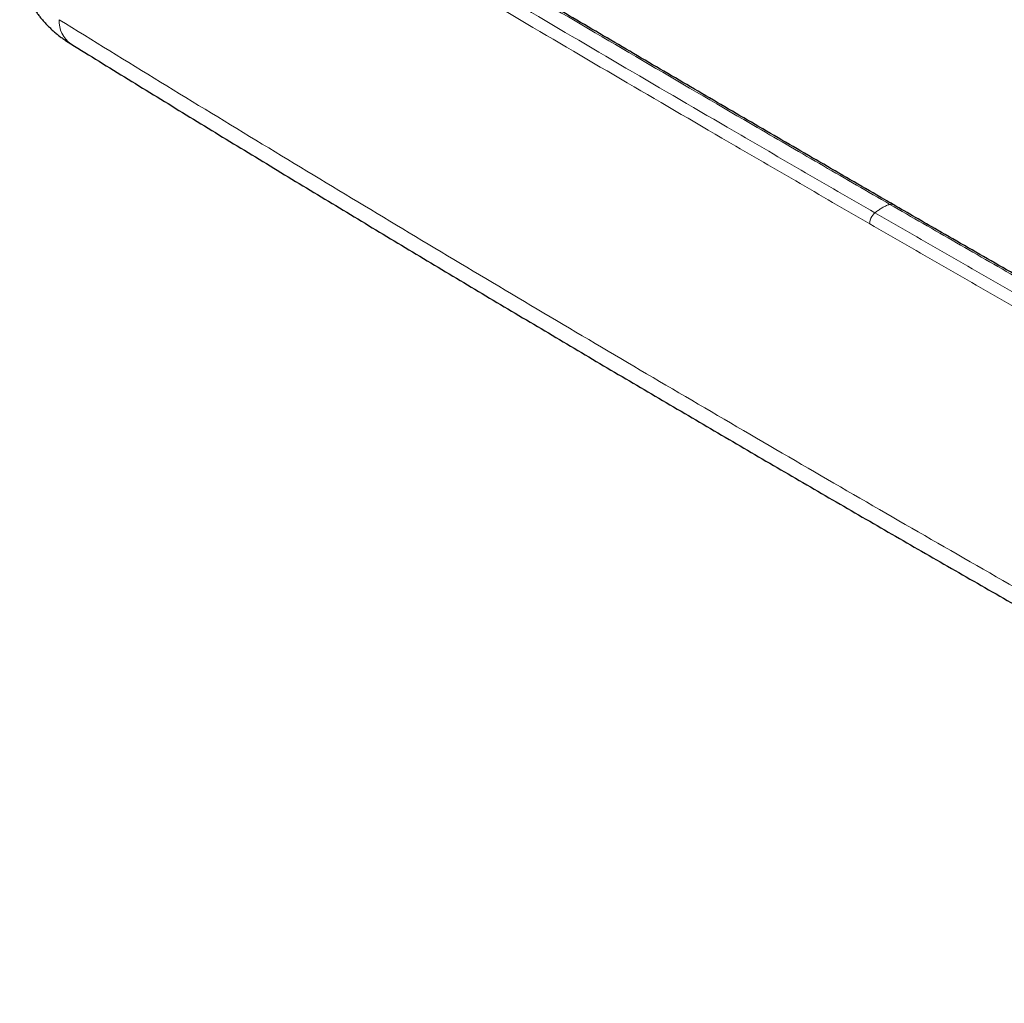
# Model space of a CAD drawing. Header units: millimetres. Extents: x 8 to 1132, y 12 to 2282.
# Tile 4 of 54: x 905 to 987, y 339 to 421. Entities that reach past the tile are written whole.
import ezdxf

# ---------------------------------------------------------------- set-up
doc = ezdxf.new("R2010")
doc.units = ezdxf.units.MM

msp = doc.modelspace()

# ---------------------------------------------------------------- linework, layer by layer
at = {"color": 8, "linetype": 'Continuous', "lineweight": 0}
msp.add_line((977.607, 406.002), (977.623, 405.994), dxfattribs=at)
for centre, radius, start, end in [((910.539, 421.301), 2.389, 177.93133, 234.12546), ((976.823, 404.368), 1.156, 147.71552, 178.70218)]:
    msp.add_arc(centre, radius, start, end, dxfattribs=at)
for points, knots in [([(908.307, 446.842), (909.779, 445.951), (914.196, 443.278), (921.578, 438.834), (930.465, 433.516), (939.381, 428.215), (948.325, 422.93), (957.298, 417.661), (965.133, 413.089), (971.819, 409.206), (975.506, 407.076), (977.349, 406.01)], [0, 0, 0, 0, 0.064743, 0.194229, 0.323716, 0.453202, 0.582689, 0.712175, 0.841663, 0.920831, 1, 1, 1, 1]), ([(976.112, 405.3), (974.057, 406.488), (969.946, 408.864), (962.841, 412.993), (954.797, 417.691), (947.323, 422.084), (939.866, 426.487), (932.427, 430.9), (923.733, 436.09), (915.269, 441.173), (909.782, 444.491), (907.039, 446.15)], [0, 0, 0, 0, 0.088223, 0.176447, 0.305888, 0.43533, 0.50005, 0.629492, 0.758933, 0.879466, 1, 1, 1, 1]), ([(906.585, 445.25), (909.329, 443.591), (914.816, 440.272), (923.282, 435.189), (931.976, 429.998), (939.416, 425.584), (946.874, 421.18), (954.35, 416.787), (962.395, 412.089), (969.502, 407.958), (973.613, 405.582), (975.668, 404.395)], [0, 0, 0, 0, 0.120533, 0.241067, 0.370508, 0.49995, 0.56467, 0.694111, 0.823553, 0.911776, 1, 1, 1, 1]), ([(908.151, 421.387), (910.966, 419.654), (916.596, 416.189), (925.074, 411.025), (933.576, 405.886), (942.103, 400.775), (950.657, 395.69), (959.236, 390.633), (967.84, 385.603), (976.47, 380.6), (985.127, 375.623), (993.809, 370.673), (1002.517, 365.751), (1011.252, 360.855), (1020.013, 355.986), (1028.801, 351.144), (1037.613, 346.327), (1043.51, 343.138), (1046.459, 341.543)], [0, 0, 0, 0, 0.062473, 0.124947, 0.18742, 0.249894, 0.312371, 0.374848, 0.437326, 0.499803, 0.562302, 0.624803, 0.687303, 0.749803, 0.812343, 0.874883, 0.937422, 1, 1, 1, 1]), ([(977.349, 406.01), (977.322, 406.001), (977.205, 405.963), (976.996, 405.877), (976.721, 405.734), (976.447, 405.56), (976.244, 405.409), (976.133, 405.318), (976.112, 405.3)], [0, 0, 0, 0, 0.067848, 0.287214, 0.507616, 0.728018, 0.947383, 1, 1, 1, 1]), ([(977.349, 406.01), (977.378, 406.018), (977.436, 406.032), (977.525, 406.033), (977.578, 406.013), (977.607, 406.002)], [0, 0, 0, 0, 0.303563, 0.615061, 1, 1, 1, 1]), ([(1048.08, 366.153), (1046.536, 367.003), (1041.905, 369.552), (1034.207, 373.814), (1024.996, 378.944), (1015.813, 384.091), (1006.658, 389.255), (997.531, 394.435), (989.611, 398.958), (982.886, 402.818), (979.195, 404.946), (977.349, 406.01)], [0, 0, 0, 0, 0.064743, 0.194229, 0.323716, 0.453202, 0.582689, 0.712175, 0.841663, 0.920831, 1, 1, 1, 1]), ([(975.846, 404.986), (975.869, 405.021), (975.915, 405.093), (976.004, 405.202), (976.072, 405.265), (976.112, 405.3)], [0, 0, 0, 0, 0.294917, 0.597543, 1, 1, 1, 1]), ([(976.112, 405.3), (978.169, 404.114), (982.284, 401.741), (989.437, 397.639), (997.574, 392.996), (1005.184, 388.681), (1012.812, 384.376), (1020.456, 380.082), (1029.447, 375.063), (1038.251, 370.177), (1043.999, 367.009), (1046.873, 365.426)], [0, 0, 0, 0, 0.088223, 0.176447, 0.305888, 0.43533, 0.50005, 0.629492, 0.758933, 0.879466, 1, 1, 1, 1]), ([(1046.44, 364.514), (1043.566, 366.098), (1037.816, 369.265), (1029.012, 374.152), (1020.019, 379.172), (1012.373, 383.467), (1004.745, 387.772), (997.134, 392.088), (988.996, 396.732), (981.842, 400.835), (977.726, 403.208), (975.668, 404.395)], [0, 0, 0, 0, 0.120533, 0.241067, 0.370508, 0.49995, 0.56467, 0.694111, 0.823553, 0.911776, 1, 1, 1, 1])]:
    msp.add_open_spline(points, degree=3, knots=knots, dxfattribs=at)
at = {"color": 7, "linetype": 'Continuous', "lineweight": 30}
for points, knots in [([(977.624, 405.995), (977.386, 406.132), (975.454, 407.247), (971.834, 409.344), (966.763, 412.288), (961.698, 415.239), (956.638, 418.197), (951.584, 421.162), (946.537, 424.133), (941.499, 427.11), (936.471, 430.092), (931.451, 433.08), (926.438, 436.074), (921.432, 439.076), (916.437, 442.081), (912.157, 444.663), (909.547, 446.244), (908.594, 446.821)], [0, 0, 0, 0, 0.010211, 0.082893, 0.155655, 0.228483, 0.301364, 0.374287, 0.447237, 0.520203, 0.593167, 0.666053, 0.739054, 0.812102, 0.885121, 0.958048, 1, 1, 1, 1]), ([(904.87, 425.672), (904.871, 425.658), (904.881, 425.543), (904.91, 425.33), (904.96, 425.032), (905.023, 424.736), (905.099, 424.442), (905.186, 424.15), (905.285, 423.861), (905.397, 423.575), (905.52, 423.293), (905.656, 423.013), (905.803, 422.738), (905.962, 422.466), (906.132, 422.198), (906.315, 421.935), (906.509, 421.677), (906.714, 421.423), (906.931, 421.175), (907.16, 420.932), (907.4, 420.695), (907.65, 420.464), (907.912, 420.24), (908.184, 420.022), (908.469, 419.809), (908.765, 419.604), (908.989, 419.456), (909.116, 419.38), (909.139, 419.366)], [0, 0, 0, 0, 0.005394, 0.04348, 0.081647, 0.119918, 0.15832, 0.196879, 0.235622, 0.274575, 0.313765, 0.35322, 0.392966, 0.433027, 0.473428, 0.514191, 0.555334, 0.596872, 0.638815, 0.681169, 0.723931, 0.767098, 0.810384, 0.854558, 0.899347, 0.944594, 0.990119, 1, 1, 1, 1]), ([(909.14, 419.366), (909.919, 418.885), (912.309, 417.41), (916.318, 414.95), (921.166, 411.986), (926.024, 409.031), (930.89, 406.085), (935.765, 403.147), (940.648, 400.219), (945.539, 397.3), (950.438, 394.389), (955.345, 391.488), (960.26, 388.596), (965.182, 385.713), (970.113, 382.839), (975.051, 379.975), (979.996, 377.12), (984.95, 374.274), (989.913, 371.436), (994.884, 368.607), (999.864, 365.787), (1004.853, 362.976), (1009.85, 360.173), (1014.856, 357.379), (1019.871, 354.594), (1024.893, 351.818), (1029.924, 349.05), (1034.962, 346.292), (1040.009, 343.544), (1044.194, 341.273), (1046.699, 339.923), (1047.517, 339.482)], [0, 0, 0, 0, 0.0173039, 0.0530629, 0.0888239, 0.1245862, 0.1603493, 0.1961125, 0.2318749, 0.2676361, 0.3033953, 0.3391519, 0.3749053, 0.4106548, 0.4464, 0.4821401, 0.517875, 0.5536097, 0.5893497, 0.6250947, 0.6608441, 0.6965972, 0.7323535, 0.7681124, 0.8038732, 0.8396352, 0.875398, 0.9111607, 0.9469227, 0.9826833, 1, 1, 1, 1]), ([(1048.343, 366.145), (1048.343, 366.145), (1046.617, 367.093), (1043.167, 368.997), (1037.99, 371.859), (1032.81, 374.732), (1027.629, 377.616), (1022.452, 380.508), (1017.283, 383.407), (1012.12, 386.312), (1006.965, 389.225), (1001.815, 392.144), (996.675, 395.068), (991.546, 397.996), (986.427, 400.928), (981.787, 403.594), (978.856, 405.285), (977.624, 405.995)], [0, 0, 0, 0, 0.0000099, 0.0723161, 0.144858, 0.217583, 0.2904361, 0.36336, 0.4362878, 0.5092052, 0.5822132, 0.6552328, 0.7282474, 0.8012427, 0.8742057, 0.9471233, 1, 1, 1, 1])]:
    msp.add_open_spline(points, degree=3, knots=knots, dxfattribs=at)

doc.saveas('drawing.dxf')
